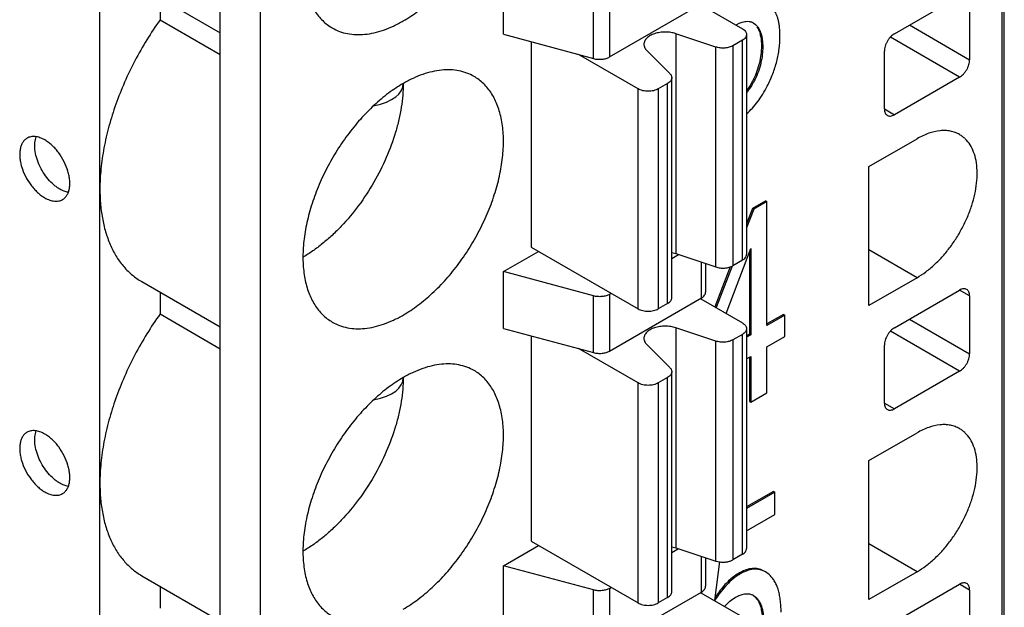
# Model space of a CAD drawing. Header units: inches. Extents: x 0 to 22, y 0 to 17.
# Tile 25 of 64: x 10.109 to 10.656, y 12.646 to 12.972. Entities that reach past the tile are written whole.
import ezdxf

# ---------------------------------------------------------------- set-up
doc = ezdxf.new("R2010")
doc.units = ezdxf.units.IN
doc.header["$LTSCALE"] = 1.21
doc.header["$MEASUREMENT"] = 0
doc.layers.get('0').update_dxf_attribs({"linetype": 'CONTINUOUS'})

msp = doc.modelspace()

# ---------------------------------------------------------------- linework, layer by layer
at = {"color": 7, "linetype": 'CONTINUOUS'}
for p, q in [((10.6546000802, 11.9968975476), (10.6546000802, 13.6298441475)), ((10.6557532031, 11.998504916), (10.6557532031, 13.6314515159)), ((10.1535007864, 11.8104428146), (10.1535007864, 13.4035300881)), ((10.2203140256, 11.7718659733), (10.2203140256, 13.4048125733)), ((10.2425851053, 11.7590070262), (10.2425851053, 13.3919536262)), ((10.3776035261, 12.9642761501), (10.3776035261, 12.9957778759)), ((10.1767367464, 12.9902209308), (10.2203140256, 12.9650601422)), ((10.186907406, 12.9843485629), (10.186907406, 12.9722727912)), ((10.4276651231, 12.9507976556), (10.4276651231, 12.9822993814)), ((10.4365605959, 12.9832050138), (10.4365605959, 12.951703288)), ((10.5947465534, 12.9646083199), (10.630937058, 12.9855041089)), ((10.6365048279, 12.9822899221), (10.6365048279, 12.950145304)), ((10.4365605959, 12.951703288), (10.4875669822, 12.9811535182)), ((10.4872887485, 12.9806716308), (10.5103001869, 12.967385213)), ((10.186907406, 12.9722727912), (10.2203140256, 12.9529843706)), ((10.5163483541, 12.9705837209), (10.5175183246, 12.9697465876)), ((10.5071847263, 12.9696447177), (10.5085683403, 12.9703679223)), ((10.5168112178, 12.9701548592), (10.5175183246, 12.9697465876)), ((10.6031010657, 12.9694320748), (10.6365048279, 12.950145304)), ((10.3776035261, 12.9642761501), (10.4276651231, 12.9507976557)), ((10.3929148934, 12.9601537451), (10.3929148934, 12.8461454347)), ((10.495550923, 12.9572051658), (10.4733338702, 12.9646112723)), ((10.4733338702, 12.9646112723), (10.4733338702, 12.8424617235)), ((10.5103001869, 12.9609557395), (10.5050557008, 12.9579276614)), ((10.5103001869, 12.8388061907), (10.5103001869, 12.9609557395)), ((10.5126064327, 12.9641704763), (10.5126064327, 12.8420209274)), ((10.630937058, 12.9405016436), (10.5924640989, 12.9627152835)), ((10.4571997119, 12.9552956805), (10.4700267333, 12.9424679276)), ((10.495550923, 12.8350556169), (10.495550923, 12.9572051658)), ((10.5050557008, 12.9579276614), (10.5050557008, 12.8357781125)), ((10.520874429, 12.9577308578), (10.5215815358, 12.9573225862)), ((10.5891787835, 12.9228200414), (10.5891787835, 12.9549646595)), ((10.4523953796, 12.9339519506), (10.4193350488, 12.9530404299)), ((10.4710816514, 12.8180452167), (10.4710816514, 12.9401947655)), ((10.516472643, 12.9393877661), (10.5171797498, 12.9389794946)), ((10.630937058, 12.9405016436), (10.5947465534, 12.9196058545)), ((10.4523953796, 12.8118024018), (10.4523953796, 12.9339519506)), ((10.4687754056, 12.9369800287), (10.4635309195, 12.9339519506)), ((10.4635309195, 12.9339519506), (10.4635309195, 12.8118024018)), ((10.4687754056, 12.8148304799), (10.4687754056, 12.9369800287)), ((10.5891790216, 12.9228204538), (10.5947465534, 12.9196058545)), ((10.5805487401, 12.8908357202), (10.6072740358, 12.9062664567)), ((10.5805487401, 12.8136886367), (10.5805487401, 12.8908357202)), ((10.5158581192, 12.8675280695), (10.5126064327, 12.8589860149)), ((10.5165652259, 12.8671197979), (10.5126064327, 12.8567202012)), ((10.5232320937, 12.8717856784), (10.5158581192, 12.8675280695)), ((10.5158581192, 12.8675280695), (10.5165652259, 12.8671197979)), ((10.5239392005, 12.8713774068), (10.5165652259, 12.8671197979)), ((10.5232320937, 12.8717856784), (10.5239392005, 12.8713774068)), ((10.5239392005, 12.8025953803), (10.5239392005, 12.8713774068)), ((10.3929148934, 12.8461454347), (10.4523953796, 12.8118024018)), ((10.5013599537, 12.8092524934), (10.5149098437, 12.8452397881)), ((10.5149098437, 12.8452397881), (10.5149098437, 12.7973819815)), ((10.3776035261, 12.8324832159), (10.3970903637, 12.8437345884)), ((10.4710816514, 12.839842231), (10.4747822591, 12.8419788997)), ((10.4710904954, 12.8430383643), (10.4733338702, 12.8424617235)), ((10.4733338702, 12.8424617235), (10.495550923, 12.8350556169)), ((10.514202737, 12.8433617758), (10.514202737, 12.7977902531)), ((10.6072740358, 12.8291193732), (10.5805487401, 12.8445501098)), ((10.4875669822, 12.8178588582), (10.4875669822, 12.8377170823)), ((10.4898732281, 12.8369482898), (10.4898732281, 12.821073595)), ((10.5035151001, 12.8351034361), (10.4950593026, 12.8128903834)), ((10.5045385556, 12.8355262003), (10.4957664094, 12.8124821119)), ((10.5103001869, 12.8388061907), (10.5050557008, 12.8357781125)), ((10.4276651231, 12.8190047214), (10.3776035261, 12.8324832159)), ((10.3776035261, 12.8009814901), (10.3776035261, 12.8324832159)), ((10.6072740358, 12.8291193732), (10.5805487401, 12.8136886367)), ((10.1767367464, 12.8269262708), (10.2203140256, 12.8017654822)), ((10.186907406, 12.8210539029), (10.186907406, 12.8089781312)), ((10.4276651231, 12.7875029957), (10.4276651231, 12.8190047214)), ((10.4365605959, 12.8199103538), (10.4374566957, 12.8204277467)), ((10.4365605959, 12.8199103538), (10.4365605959, 12.788408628)), ((10.4365605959, 12.788408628), (10.4875669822, 12.8178588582)), ((10.4872887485, 12.8173769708), (10.5103001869, 12.804090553)), ((10.5947465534, 12.8013136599), (10.630937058, 12.8222094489)), ((10.6365048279, 12.8189952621), (10.6309372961, 12.8222098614)), ((10.6365048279, 12.8189952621), (10.6365048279, 12.786850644)), ((10.4687754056, 12.8148304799), (10.4635309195, 12.8118024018)), ((10.186907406, 12.8089781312), (10.2203140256, 12.7896897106)), ((10.533164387, 12.8087383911), (10.5239392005, 12.8034119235)), ((10.5338714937, 12.8083301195), (10.5239392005, 12.8025953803)), ((10.533164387, 12.8087383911), (10.5338714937, 12.8083301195)), ((10.5338714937, 12.7963837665), (10.5338714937, 12.8083301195)), ((10.3776035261, 12.8009814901), (10.4276651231, 12.7875029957)), ((10.495550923, 12.7939105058), (10.4733338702, 12.8013166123)), ((10.4733338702, 12.8013166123), (10.4733338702, 12.6791670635)), ((10.5126064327, 12.8008758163), (10.5126064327, 12.6787262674)), ((10.6031010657, 12.8061374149), (10.6365048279, 12.786850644)), ((10.3929148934, 12.7968590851), (10.3929148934, 12.6828507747)), ((10.5103001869, 12.7976610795), (10.5050557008, 12.7946330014)), ((10.5103001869, 12.6755115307), (10.5103001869, 12.7976610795)), ((10.514202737, 12.7977902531), (10.5126064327, 12.7968685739)), ((10.5149098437, 12.7973819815), (10.5126064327, 12.7960520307)), ((10.514202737, 12.7977902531), (10.5149098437, 12.7973819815)), ((10.5239392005, 12.7906490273), (10.5338714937, 12.7963837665)), ((10.630937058, 12.7772069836), (10.5924640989, 12.7994206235)), ((10.4571997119, 12.7920010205), (10.4700267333, 12.7791732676)), ((10.495550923, 12.6717609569), (10.495550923, 12.7939105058)), ((10.5050557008, 12.7946330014), (10.5050557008, 12.6724834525)), ((10.5239392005, 12.7652358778), (10.5239392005, 12.7906490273)), ((10.5891787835, 12.7595253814), (10.5891787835, 12.7916699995)), ((10.4523953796, 12.7706572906), (10.4193350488, 12.7897457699)), ((10.5126064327, 12.7841056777), (10.5149098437, 12.7854356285)), ((10.514202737, 12.7850273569), (10.514202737, 12.7604307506)), ((10.5149098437, 12.7854356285), (10.5149098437, 12.760022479)), ((10.4687754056, 12.7736853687), (10.4635309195, 12.7706572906)), ((10.4687754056, 12.6515358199), (10.4687754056, 12.7736853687)), ((10.4710816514, 12.6547505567), (10.4710816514, 12.7769001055)), ((10.630937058, 12.7772069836), (10.5947465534, 12.7563111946)), ((10.4523953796, 12.6485077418), (10.4523953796, 12.7706572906)), ((10.4635309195, 12.7706572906), (10.4635309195, 12.6485077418)), ((10.5149098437, 12.760022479), (10.5239392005, 12.7652358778)), ((10.514202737, 12.7604307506), (10.5149098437, 12.760022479)), ((10.5891790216, 12.7595257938), (10.5947465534, 12.7563111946)), ((10.5805487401, 12.7275410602), (10.6072740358, 12.7429717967)), ((10.5805487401, 12.6503939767), (10.5805487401, 12.7275410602)), ((10.5275962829, 12.7104699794), (10.5126064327, 12.7018150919)), ((10.5283033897, 12.7100617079), (10.5126064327, 12.7009985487)), ((10.5275962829, 12.7104699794), (10.5283033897, 12.7100617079)), ((10.5283033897, 12.6976085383), (10.5283033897, 12.7100617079)), ((10.5126064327, 12.6885453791), (10.5283033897, 12.6976085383)), ((10.3929148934, 12.6828507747), (10.4523953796, 12.6485077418)), ((10.6072740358, 12.6658247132), (10.5805487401, 12.6812554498)), ((10.3776035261, 12.6691885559), (10.3970903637, 12.6804399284)), ((10.4710816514, 12.676547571), (10.4747822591, 12.6786842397)), ((10.4710904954, 12.6797437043), (10.4733338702, 12.6791670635)), ((10.4733338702, 12.6791670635), (10.495550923, 12.6717609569)), ((10.5103001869, 12.6755115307), (10.5050557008, 12.6724834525)), ((10.4875669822, 12.6545641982), (10.4875669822, 12.6744224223)), ((10.4898732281, 12.6736536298), (10.4898732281, 12.657778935)), ((10.4949950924, 12.6498504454), (10.4977760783, 12.6714747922)), ((10.495550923, 12.6717609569), (10.4977482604, 12.6712652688)), ((10.4276651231, 12.6557100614), (10.3776035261, 12.6691885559)), ((10.3776035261, 12.6376868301), (10.3776035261, 12.6691885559)), ((10.5081831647, 12.6649425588), (10.5088902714, 12.6645342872)), ((10.5230608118, 12.665755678), (10.522353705, 12.6661639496)), ((10.5251305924, 12.6642636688), (10.5230608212, 12.6657556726)), ((10.6072740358, 12.6658247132), (10.5805487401, 12.6503939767)), ((10.1767367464, 12.6636316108), (10.2203140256, 12.6384708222)), ((10.5947465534, 12.6380189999), (10.630937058, 12.6589147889)), ((10.6365048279, 12.6557006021), (10.6309372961, 12.6589152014)), ((10.186907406, 12.6577592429), (10.186907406, 12.6456834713)), ((10.4276651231, 12.6242083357), (10.4276651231, 12.6557100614)), ((10.4365605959, 12.6566156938), (10.4374566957, 12.6571330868)), ((10.4365605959, 12.6566156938), (10.4365605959, 12.625113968)), ((10.4365605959, 12.625113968), (10.4875669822, 12.6545641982)), ((10.4872887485, 12.6540823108), (10.5103001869, 12.640795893)), ((10.4875574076, 12.6545653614), (10.4874849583, 12.6539690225)), ((10.6365048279, 12.6557006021), (10.6365048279, 12.623555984)), ((10.4687754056, 12.6515358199), (10.4635309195, 12.6485077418)), ((10.5164336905, 12.6527150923), (10.5178067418, 12.6517091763)), ((10.517099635, 12.6521174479), (10.5178067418, 12.6517091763)), ((10.517099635, 12.6521174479), (10.5188164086, 12.6500274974))]:
    msp.add_line(p, q, dxfattribs=at)
for centre, radius, start, end in [((10.5129401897, 12.9646863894), 0.0068113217, 59.9756795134, 66.8341632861), ((10.5146375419, 12.9567542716), 0.0148898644, 120.0350340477, 121.7850823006), ((10.5498789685, 12.6154291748), 0.0655954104, 143.2352947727, 146.4348490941), ((10.5128276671, 12.6464769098), 0.0072054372, 59.9696508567, 66.4570147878)]:
    msp.add_arc(centre, radius, start, end, dxfattribs=at)
for centre in [(10.2002597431, 12.9667220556), (10.2002597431, 12.8034273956)]:
    msp.add_ellipse(centre, major_axis=(0.1213990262, -0.0318684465), ratio=0.2528149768, start_param=-0.4595572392, end_param=0.0662692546, dxfattribs=at)
for points, knots in [([(10.3219258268, 12.9716666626), (10.324753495, 12.9732993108), (10.3303728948, 12.9770569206), (10.3383334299, 12.9837528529), (10.3459417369, 12.9915656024), (10.3530344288, 13.0003232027), (10.3594654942, 13.0098395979), (10.3650938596, 13.0199144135), (10.3698017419, 13.0303309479), (10.3734889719, 13.0408680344), (10.3760744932, 13.0513015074), (10.3772875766, 13.0598598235), (10.3776342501, 13.06645578), (10.3775762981, 13.0726058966), (10.37693965, 13.0785082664), (10.3756577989, 13.0840434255), (10.3740493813, 13.0890155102), (10.3718455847, 13.0935701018), (10.3690407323, 13.0975248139), (10.3667134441, 13.1001061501), (10.3641394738, 13.1023373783), (10.362264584, 13.1035868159), (10.3612973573, 13.1041455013)], [0, 0, 0, 0, 0.0623520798, 0.128727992, 0.1983130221, 0.2702800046, 0.3436545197, 0.4173785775, 0.4903938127, 0.5616754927, 0.6302660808, 0.6953493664, 0.7263806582, 0.7563204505, 0.8127517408, 0.8392749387, 0.8646969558, 0.912466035, 0.935109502, 0.9571121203, 0.9786698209, 1, 1, 1, 1]), ([(10.3219258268, 13.1002451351), (10.3190981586, 13.098612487), (10.3134787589, 13.0948548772), (10.3055182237, 13.0881589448), (10.2979099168, 13.0803461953), (10.2908172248, 13.071588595), (10.2843861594, 13.0620721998), (10.278757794, 13.0519973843), (10.2740499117, 13.0415808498), (10.2703626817, 13.0310437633), (10.2677771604, 13.0206102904), (10.2665640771, 13.0120519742), (10.2662174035, 13.0054560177), (10.2662753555, 12.9993059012), (10.2669120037, 12.9934035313), (10.2681938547, 12.9878683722), (10.2698022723, 12.9828962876), (10.2720060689, 12.9783416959), (10.2748109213, 12.9743869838), (10.2771382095, 12.9718056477), (10.2797121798, 12.9695744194), (10.2815870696, 12.9683249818), (10.2825542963, 12.9677662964)], [0, 0, 0, 0, 0.0623520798, 0.128727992, 0.1983130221, 0.2702800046, 0.3436545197, 0.4173785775, 0.4903938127, 0.5616754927, 0.6302660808, 0.6953493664, 0.7263806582, 0.7563204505, 0.8127517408, 0.8392749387, 0.8646969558, 0.912466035, 0.935109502, 0.9571121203, 0.9786698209, 1, 1, 1, 1]), ([(10.5311626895, 12.9631441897), (10.5311626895, 12.9647357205), (10.5310695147, 12.9670476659), (10.5306856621, 12.9700002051), (10.5302948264, 12.971968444), (10.5297903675, 12.9737685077), (10.5289930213, 12.9758729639), (10.5281858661, 12.9773095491), (10.5275509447, 12.9781457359)], [0, 0, 0, 0, 0.3045942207, 0.4417927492, 0.5695014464, 0.6883325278, 0.799061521, 1, 1, 1, 1]), ([(10.186907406, 12.9722727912), (10.1843258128, 12.9686656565), (10.1794040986, 12.9612500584), (10.1728093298, 12.9496646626), (10.1670584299, 12.9377176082), (10.1622334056, 12.9255805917), (10.1583986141, 12.9134229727), (10.1556098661, 12.901412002), (10.1539083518, 12.8897194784), (10.1535007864, 12.8820294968), (10.1535007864, 12.8782870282)], [0, 0, 0, 0, 0.1314555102, 0.2635125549, 0.3947723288, 0.5240747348, 0.6502500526, 0.7722152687, 0.8890906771, 1, 1, 1, 1]), ([(10.2825542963, 12.9677662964), (10.2838451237, 12.967020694), (10.2865864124, 12.9657372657), (10.2910216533, 12.9645120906), (10.2957489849, 12.9639828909), (10.3007189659, 12.9641564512), (10.3058850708, 12.9650223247), (10.311198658, 12.9665730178), (10.3166064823, 12.9687876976), (10.3201515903, 12.9706422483), (10.3219258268, 12.9716666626)], [0, 0, 0, 0, 0.1080099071, 0.2180650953, 0.3319900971, 0.4513244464, 0.5772422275, 0.7105567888, 0.8515558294, 1, 1, 1, 1]), ([(10.5085683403, 12.9703679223), (10.5088822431, 12.9705143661), (10.5096544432, 12.9708446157), (10.5108940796, 12.9712443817), (10.5118376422, 12.9714060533), (10.5122959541, 12.9714455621)], [0, 0, 0, 0, 0.2666087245, 0.6459314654, 1, 1, 1, 1]), ([(10.5122959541, 12.9714455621), (10.5128756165, 12.971495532), (10.5137450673, 12.9714787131), (10.5148520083, 12.971239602), (10.515370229, 12.9710550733), (10.5156197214, 12.9709485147)], [0, 0, 0, 0, 0.51483799, 0.7599343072, 1, 1, 1, 1]), ([(10.4733338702, 12.9646112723), (10.4724082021, 12.964919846), (10.4704504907, 12.9653752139), (10.467428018, 12.9656012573), (10.4644039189, 12.965375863), (10.4615770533, 12.9647160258), (10.459128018, 12.9636633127), (10.4574656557, 12.9624610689), (10.4565072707, 12.9613513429), (10.4559985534, 12.9605002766), (10.4556876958, 12.9596129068), (10.4556175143, 12.9590039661), (10.4556174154, 12.9587054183)], [0, 0, 0, 0, 0.140285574, 0.2873856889, 0.4342560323, 0.5746137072, 0.7028135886, 0.8153726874, 0.865786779, 0.9127489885, 0.9570769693, 1, 1, 1, 1]), ([(10.5103001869, 12.967385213), (10.5106450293, 12.9671861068), (10.5112709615, 12.9667533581), (10.5120216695, 12.9659672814), (10.5124952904, 12.9650952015), (10.5126062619, 12.9644701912), (10.5126062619, 12.9641704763)], [0, 0, 0, 0, 0.289161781, 0.5490716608, 0.7823528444, 1, 1, 1, 1]), ([(10.5175183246, 12.9697465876), (10.5178788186, 12.9694344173), (10.5185601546, 12.9687337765), (10.5197390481, 12.967065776), (10.5208018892, 12.9645121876), (10.5214641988, 12.9610488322), (10.5215815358, 12.9585962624), (10.5215815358, 12.9573225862)], [0, 0, 0, 0, 0.1063489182, 0.2168118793, 0.4539343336, 0.7159525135, 1, 1, 1, 1]), ([(10.5183843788, 12.9683725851), (10.5188174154, 12.9677343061), (10.5195771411, 12.9662775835), (10.5203409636, 12.9637838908), (10.5207890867, 12.9608898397), (10.520874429, 12.9588252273), (10.520874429, 12.9577308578)], [0, 0, 0, 0, 0.2089125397, 0.4413515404, 0.7035858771, 1, 1, 1, 1]), ([(10.5126062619, 12.9641704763), (10.5126062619, 12.9638707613), (10.5124952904, 12.9632457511), (10.5120216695, 12.9623736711), (10.5112709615, 12.9615875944), (10.5106450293, 12.9611548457), (10.5103001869, 12.9609557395)], [0, 0, 0, 0, 0.2176471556, 0.4509283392, 0.710838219, 1, 1, 1, 1]), ([(10.5241279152, 12.9354973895), (10.5252715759, 12.9377289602), (10.5272969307, 12.9422279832), (10.5295227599, 12.9491705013), (10.5308632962, 12.9561470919), (10.5311626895, 12.9608241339), (10.5311626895, 12.9631441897)], [0, 0, 0, 0, 0.2613539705, 0.5130771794, 0.7581891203, 1, 1, 1, 1]), ([(10.5947465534, 12.9646083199), (10.5943660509, 12.9643886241), (10.5936139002, 12.9638598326), (10.5925765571, 12.962891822), (10.5916220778, 12.961745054), (10.5907845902, 12.9604665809), (10.5900961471, 12.9591020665), (10.589580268, 12.9577021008), (10.5892606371, 12.9563197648), (10.5891787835, 12.9554040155), (10.5891787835, 12.9549646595)], [0, 0, 0, 0, 0.1139631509, 0.2373503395, 0.3670689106, 0.500005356, 0.6329410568, 0.7626574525, 0.8860412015, 1, 1, 1, 1]), ([(10.4556174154, 12.9587054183), (10.4556173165, 12.9584067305), (10.4556873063, 12.9577967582), (10.456000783, 12.9569089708), (10.4565085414, 12.9560578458), (10.4569525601, 12.9555428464), (10.4571997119, 12.9552956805)], [0, 0, 0, 0, 0.2325773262, 0.4732226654, 0.7278294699, 1, 1, 1, 1]), ([(10.5050557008, 12.9579276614), (10.5047412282, 12.9577460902), (10.5040603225, 12.9574181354), (10.5025591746, 12.956903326), (10.5004969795, 12.9565538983), (10.4983791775, 12.9565942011), (10.4967243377, 12.9568652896), (10.4959310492, 12.9570784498), (10.495550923, 12.9572051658)], [0, 0, 0, 0, 0.1114217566, 0.2310934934, 0.4861079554, 0.748548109, 0.8770521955, 1, 1, 1, 1]), ([(10.520874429, 12.9577308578), (10.520874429, 12.9561629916), (10.520686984, 12.9530237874), (10.5198447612, 12.9483672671), (10.5184547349, 12.9437912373), (10.5171871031, 12.9408403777), (10.516472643, 12.9393877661)], [0, 0, 0, 0, 0.2472832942, 0.4946026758, 0.7446824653, 1, 1, 1, 1]), ([(10.5215815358, 12.9573225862), (10.5215815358, 12.9558681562), (10.5214151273, 12.9528619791), (10.5206295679, 12.9482780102), (10.5192419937, 12.943581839), (10.5179299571, 12.9405047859), (10.5171797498, 12.9389794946)], [0, 0, 0, 0, 0.2293932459, 0.4737262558, 0.7319067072, 1, 1, 1, 1]), ([(10.4276651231, 12.9507976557), (10.4284153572, 12.950595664), (10.4299815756, 12.9503417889), (10.432338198, 12.9503683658), (10.4342487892, 12.9507318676), (10.4356365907, 12.9512260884), (10.4362676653, 12.9515341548), (10.4365605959, 12.951703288)], [0, 0, 0, 0, 0.2550066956, 0.5172086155, 0.7702187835, 0.8889806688, 1, 1, 1, 1]), ([(10.630937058, 12.9405016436), (10.6313175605, 12.9407213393), (10.6320697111, 12.9412501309), (10.6331070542, 12.9422181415), (10.6340615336, 12.9433649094), (10.6348990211, 12.9446433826), (10.6355874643, 12.946007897), (10.6361033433, 12.9474078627), (10.6364229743, 12.9487901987), (10.6365048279, 12.949705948), (10.6365048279, 12.950145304)], [0, 0, 0, 0, 0.1139631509, 0.2373503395, 0.3670689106, 0.500005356, 0.6329410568, 0.7626574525, 0.8860412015, 1, 1, 1, 1]), ([(10.3612973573, 12.9408508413), (10.3600065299, 12.9415964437), (10.3572652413, 12.9428798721), (10.3528300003, 12.9441050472), (10.3481026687, 12.9446342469), (10.3431326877, 12.9444606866), (10.3379665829, 12.9435948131), (10.3326529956, 12.94204412), (10.3272451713, 12.9398294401), (10.3237000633, 12.9379748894), (10.3219258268, 12.9369504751)], [0, 0, 0, 0, 0.1080099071, 0.2180650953, 0.3319900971, 0.4513244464, 0.5772422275, 0.7105567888, 0.8515558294, 1, 1, 1, 1]), ([(10.3219258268, 12.8083720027), (10.324753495, 12.8100046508), (10.3303728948, 12.8137622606), (10.3383334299, 12.8204581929), (10.3459417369, 12.8282709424), (10.3530344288, 12.8370285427), (10.3594654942, 12.8465449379), (10.3650938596, 12.8566197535), (10.3698017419, 12.8670362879), (10.3734889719, 12.8775733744), (10.3760744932, 12.8880068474), (10.3772875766, 12.8965651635), (10.3776342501, 12.90316112), (10.3775762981, 12.9093112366), (10.37693965, 12.9152136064), (10.3756577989, 12.9207487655), (10.3740493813, 12.9257208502), (10.3718455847, 12.9302754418), (10.3690407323, 12.9342301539), (10.3667134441, 12.9368114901), (10.3641394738, 12.9390427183), (10.362264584, 12.9402921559), (10.3612973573, 12.9408508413)], [0, 0, 0, 0, 0.0623520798, 0.128727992, 0.1983130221, 0.2702800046, 0.3436545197, 0.4173785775, 0.4903938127, 0.5616754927, 0.6302660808, 0.6953493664, 0.7263806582, 0.7563204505, 0.8127517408, 0.8392749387, 0.8646969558, 0.912466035, 0.935109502, 0.9571121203, 0.9786698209, 1, 1, 1, 1]), ([(10.4710819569, 12.9401947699), (10.4710821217, 12.9398949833), (10.4709715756, 12.9392694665), (10.4704957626, 12.9383980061), (10.469745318, 12.9376120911), (10.469119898, 12.9371789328), (10.4687754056, 12.9369800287)], [0, 0, 0, 0, 0.2176969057, 0.4511095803, 0.7111348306, 1, 1, 1, 1]), ([(10.4700267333, 12.9424679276), (10.4701912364, 12.9423034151), (10.4704867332, 12.9419602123), (10.4708244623, 12.9413926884), (10.4710340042, 12.9408009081), (10.4710818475, 12.940394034), (10.4710819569, 12.9401947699)], [0, 0, 0, 0, 0.2717762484, 0.5263165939, 0.7672236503, 1, 1, 1, 1]), ([(10.5171797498, 12.9389794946), (10.5168637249, 12.9383369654), (10.5155467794, 12.9358070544), (10.5139674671, 12.9334040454), (10.5126041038, 12.9317586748)], [0, 0, 0, 0, 0.2509905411, 1, 1, 1, 1]), ([(10.516472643, 12.9393877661), (10.5161842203, 12.9388013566), (10.5150481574, 12.9366077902), (10.5137184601, 12.9345102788), (10.5126146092, 12.9330669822)], [0, 0, 0, 0, 0.2645186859, 1, 1, 1, 1]), ([(10.3219258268, 12.9369504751), (10.3190981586, 12.935317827), (10.3134787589, 12.9315602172), (10.3055182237, 12.9248642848), (10.2979099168, 12.9170515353), (10.2908172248, 12.908293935), (10.2843861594, 12.8987775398), (10.278757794, 12.8887027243), (10.2740499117, 12.8782861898), (10.2703626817, 12.8677491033), (10.2677771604, 12.8573156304), (10.2665640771, 12.8487573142), (10.2662174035, 12.8421613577), (10.2662753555, 12.8360112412), (10.2669120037, 12.8301088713), (10.2681938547, 12.8245737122), (10.2698022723, 12.8196016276), (10.2720060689, 12.8150470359), (10.2748109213, 12.8110923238), (10.2771382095, 12.8085109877), (10.2797121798, 12.8062797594), (10.2815870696, 12.8050303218), (10.2825542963, 12.8044716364)], [0, 0, 0, 0, 0.0623520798, 0.128727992, 0.1983130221, 0.2702800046, 0.3436545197, 0.4173785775, 0.4903938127, 0.5616754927, 0.6302660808, 0.6953493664, 0.7263806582, 0.7563204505, 0.8127517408, 0.8392749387, 0.8646969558, 0.912466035, 0.935109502, 0.9571121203, 0.9786698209, 1, 1, 1, 1]), ([(10.3219258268, 12.9369560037), (10.3219258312, 12.9348036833), (10.3217334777, 12.9303981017), (10.3209233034, 12.9236986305), (10.3195883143, 12.9168173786), (10.3170989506, 12.9073841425), (10.3127567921, 12.8955840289), (10.3058676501, 12.8819368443), (10.2974933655, 12.8691470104), (10.2894451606, 12.8594863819), (10.2825203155, 12.8526137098), (10.2772283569, 12.8480167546), (10.2718313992, 12.8439651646), (10.2681121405, 12.8415956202), (10.2662481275, 12.8405193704)], [0, 0, 0, 0, 0.0558077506, 0.1141924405, 0.1748303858, 0.2374087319, 0.3670100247, 0.4999946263, 0.6329799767, 0.7625834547, 0.8251633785, 0.8858031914, 0.9441899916, 1, 1, 1, 1]), ([(10.4635309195, 12.9339519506), (10.4631504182, 12.9337322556), (10.4623164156, 12.9333452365), (10.4609594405, 12.9329308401), (10.4594890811, 12.9326775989), (10.4579631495, 12.9325915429), (10.456437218, 12.9326775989), (10.4549668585, 12.9329308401), (10.4536098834, 12.9333452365), (10.4527758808, 12.9337322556), (10.4523953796, 12.9339519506)], [0, 0, 0, 0, 0.1139620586, 0.2373476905, 0.3670647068, 0.5, 0.6329352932, 0.7626523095, 0.8860379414, 1, 1, 1, 1]), ([(10.5126129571, 12.9201081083), (10.5137364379, 12.9211033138), (10.5159190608, 12.9232644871), (10.5189133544, 12.9269057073), (10.5216853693, 12.9310033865), (10.5233368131, 12.9339537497), (10.5241279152, 12.9354973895)], [0, 0, 0, 0, 0.232994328, 0.475768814, 0.7307311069, 1, 1, 1, 1]), ([(10.5891787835, 12.9228200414), (10.5891787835, 12.9224218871), (10.5892405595, 12.9216635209), (10.5895458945, 12.9206204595), (10.5900642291, 12.919774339), (10.5905499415, 12.9193657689), (10.5908094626, 12.9192159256)], [0, 0, 0, 0, 0.2891666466, 0.549077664, 0.7823568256, 1, 1, 1, 1]), ([(10.5908094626, 12.9192159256), (10.5910690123, 12.9190660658), (10.5916657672, 12.9188496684), (10.5926578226, 12.9188238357), (10.5937139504, 12.9190809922), (10.594401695, 12.9194067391), (10.5947465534, 12.9196058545)], [0, 0, 0, 0, 0.2176384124, 0.4509154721, 0.7108283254, 1, 1, 1, 1]), ([(10.6308966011, 12.9086060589), (10.6301218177, 12.9090529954), (10.6284772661, 12.909822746), (10.6258171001, 12.9105602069), (10.622980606, 12.9108762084), (10.6188957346, 12.9107347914), (10.6146688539, 12.9097145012), (10.6104649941, 12.9079928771), (10.6083378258, 12.9068806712), (10.6072740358, 12.9062664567)], [0, 0, 0, 0, 0.1080645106, 0.21814557, 0.3321025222, 0.4514971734, 0.7105340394, 0.8515916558, 1, 1, 1, 1]), ([(10.1130355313, 12.9065859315), (10.1125504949, 12.9063054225), (10.1116307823, 12.9056015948), (10.1105227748, 12.9042024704), (10.1096970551, 12.9024899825), (10.1091599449, 12.9005081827), (10.1089228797, 12.8982972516), (10.1089830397, 12.8959035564), (10.1093409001, 12.893375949), (10.1102178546, 12.889840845), (10.1119931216, 12.8854513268), (10.1144934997, 12.8813813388), (10.1168734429, 12.8784419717), (10.1187772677, 12.8764879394), (10.1207683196, 12.8748145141), (10.1221720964, 12.8738744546), (10.1228780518, 12.8734668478)], [0, 0, 0, 0, 0.0428220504, 0.0874071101, 0.1352069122, 0.1871213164, 0.2435869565, 0.3045577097, 0.3696669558, 0.43829598, 0.5825234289, 0.7295332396, 0.8015463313, 0.8712428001, 0.937699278, 1, 1, 1, 1]), ([(10.1228780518, 12.9056114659), (10.1220151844, 12.906109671), (10.1202956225, 12.9069250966), (10.1176567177, 12.9075674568), (10.1155474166, 12.9075099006), (10.1140428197, 12.9070938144), (10.1133580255, 12.9067724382), (10.1130355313, 12.9065859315)], [0, 0, 0, 0, 0.2891813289, 0.5487161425, 0.7817218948, 0.8918751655, 1, 1, 1, 1]), ([(10.1312297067, 12.878288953), (10.1306583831, 12.8786188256), (10.129519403, 12.8793611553), (10.1272916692, 12.881122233), (10.1246716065, 12.883799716), (10.1219552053, 12.8875301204), (10.1197499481, 12.8916366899), (10.1181783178, 12.8958931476), (10.1174485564, 12.8994562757), (10.1172797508, 12.9021753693), (10.1173745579, 12.9045978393), (10.1177413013, 12.9063454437), (10.1181473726, 12.9074019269)], [0, 0, 0, 0, 0.0582049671, 0.1197135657, 0.2502812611, 0.3872070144, 0.525606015, 0.6602070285, 0.7862229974, 0.8448612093, 0.9001413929, 1, 1, 1, 1]), ([(10.1327205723, 12.8724923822), (10.1332056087, 12.8727728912), (10.1341253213, 12.8734767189), (10.1352333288, 12.8748758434), (10.1360590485, 12.8765883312), (10.1365961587, 12.878570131), (10.1368332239, 12.8807810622), (10.1367730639, 12.8831747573), (10.1364152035, 12.8857023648), (10.135538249, 12.8892374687), (10.133762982, 12.8936269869), (10.1312626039, 12.897696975), (10.1288826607, 12.900636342), (10.1269788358, 12.9025903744), (10.124987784, 12.9042637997), (10.1235840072, 12.9052038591), (10.1228780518, 12.9056114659)], [0, 0, 0, 0, 0.0428220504, 0.0874071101, 0.1352069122, 0.1871213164, 0.2435869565, 0.3045577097, 0.3696669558, 0.43829598, 0.5825234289, 0.7295332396, 0.8015463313, 0.8712428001, 0.937699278, 1, 1, 1, 1]), ([(10.6072740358, 12.8291193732), (10.6089698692, 12.830098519), (10.6123407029, 12.8323538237), (10.617118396, 12.8363703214), (10.6216834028, 12.8410591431), (10.6259399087, 12.8463129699), (10.6297964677, 12.8520234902), (10.633175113, 12.8580672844), (10.6359989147, 12.8643176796), (10.6382116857, 12.8706395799), (10.6397628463, 12.8769000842), (10.6406226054, 12.8829662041), (10.6407682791, 12.8887116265), (10.640196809, 12.8940175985), (10.6389104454, 12.8987752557), (10.6369275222, 12.9028835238), (10.6346830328, 12.9057173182), (10.6326027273, 12.9075221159), (10.6314771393, 12.9082711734), (10.6308966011, 12.9086060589)], [0, 0, 0, 0, 0.0623337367, 0.1287412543, 0.1983566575, 0.2703210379, 0.3437008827, 0.4174381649, 0.4904657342, 0.5617555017, 0.6303581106, 0.695451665, 0.7564028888, 0.8128437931, 0.8647484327, 0.912525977, 0.9571037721, 0.9786660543, 1, 1, 1, 1]), ([(10.1359361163, 12.8765182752), (10.1351444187, 12.8766474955), (10.1335130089, 12.877110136), (10.1319924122, 12.8778485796), (10.1312297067, 12.878288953)], [0, 0, 0, 0, 0.4766665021, 1, 1, 1, 1]), ([(10.1535007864, 12.8782870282), (10.1535007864, 12.8753662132), (10.1537372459, 12.8696694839), (10.1548572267, 12.8614192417), (10.1567310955, 12.853761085), (10.159341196, 12.8467704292), (10.1626696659, 12.8405149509), (10.1666870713, 12.8350558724), (10.1713602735, 12.8304567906), (10.1748968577, 12.8279884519), (10.1767369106, 12.8269265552)], [0, 0, 0, 0, 0.1485317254, 0.2894988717, 0.4227311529, 0.5486343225, 0.6679894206, 0.7819268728, 0.8919641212, 1, 1, 1, 1]), ([(10.1228780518, 12.8734668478), (10.1237409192, 12.8729686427), (10.1254604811, 12.8721532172), (10.1280993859, 12.8715108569), (10.130208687, 12.8715684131), (10.1317132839, 12.8719844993), (10.1323980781, 12.8723058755), (10.1327205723, 12.8724923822)], [0, 0, 0, 0, 0.2891813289, 0.5487161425, 0.7817218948, 0.8918751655, 1, 1, 1, 1]), ([(10.5103001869, 12.8388061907), (10.5106450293, 12.8390052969), (10.5112709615, 12.8394380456), (10.5120216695, 12.8402241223), (10.5124952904, 12.8410962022), (10.5126062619, 12.8417212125), (10.5126062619, 12.8420209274)], [0, 0, 0, 0, 0.289161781, 0.5490716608, 0.7823528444, 1, 1, 1, 1]), ([(10.495550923, 12.8350556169), (10.4959310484, 12.8349289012), (10.4967243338, 12.8347157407), (10.4983791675, 12.8344446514), (10.5004969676, 12.8344043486), (10.5025591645, 12.8347537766), (10.5040603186, 12.8352685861), (10.5047412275, 12.8355965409), (10.5050557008, 12.8357781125)], [0, 0, 0, 0, 0.1229475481, 0.251451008, 0.5138902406, 0.7689056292, 0.8885779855, 1, 1, 1, 1]), ([(10.6348741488, 12.8225993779), (10.6346145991, 12.8227492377), (10.6340178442, 12.822965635), (10.6330257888, 12.8229914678), (10.631969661, 12.8227343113), (10.6312819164, 12.8224085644), (10.630937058, 12.8222094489)], [0, 0, 0, 0, 0.2176384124, 0.4509154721, 0.7108283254, 1, 1, 1, 1]), ([(10.4365605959, 12.8199103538), (10.4362676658, 12.8197412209), (10.4356365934, 12.8194331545), (10.4342487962, 12.8189389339), (10.4323382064, 12.8185754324), (10.4299815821, 12.8185488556), (10.4284153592, 12.8188027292), (10.4276651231, 12.8190047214)], [0, 0, 0, 0, 0.1110191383, 0.2297805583, 0.4827900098, 0.7449926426, 1, 1, 1, 1]), ([(10.4687754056, 12.8148304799), (10.4691198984, 12.8150293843), (10.469745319, 12.815462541), (10.4704957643, 12.8162484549), (10.4709715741, 12.8171199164), (10.471082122, 12.8177454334), (10.4710819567, 12.818045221)], [0, 0, 0, 0, 0.288865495, 0.5488901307, 0.7823023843, 1, 1, 1, 1]), ([(10.4875669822, 12.8178588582), (10.4879118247, 12.8180579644), (10.4885377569, 12.8184907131), (10.4892884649, 12.8192767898), (10.4897620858, 12.8201488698), (10.4898730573, 12.8207738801), (10.4898730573, 12.821073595)], [0, 0, 0, 0, 0.289161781, 0.5490716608, 0.7823528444, 1, 1, 1, 1]), ([(10.6365048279, 12.8189952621), (10.6365048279, 12.8193934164), (10.6364430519, 12.8201517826), (10.6361377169, 12.8211948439), (10.6356193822, 12.8220409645), (10.6351336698, 12.8224495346), (10.6348741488, 12.8225993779)], [0, 0, 0, 0, 0.2891666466, 0.549077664, 0.7823568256, 1, 1, 1, 1]), ([(10.4523953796, 12.8118024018), (10.4527758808, 12.8115827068), (10.4536098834, 12.8111956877), (10.4549668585, 12.8107812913), (10.456437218, 12.8105280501), (10.4579631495, 12.8104419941), (10.4594890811, 12.8105280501), (10.4609594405, 12.8107812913), (10.4623164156, 12.8111956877), (10.4631504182, 12.8115827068), (10.4635309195, 12.8118024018)], [0, 0, 0, 0, 0.1139620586, 0.2373476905, 0.3670647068, 0.5, 0.6329352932, 0.7626523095, 0.8860379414, 1, 1, 1, 1]), ([(10.186907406, 12.8089781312), (10.1843258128, 12.8053709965), (10.1794040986, 12.7979553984), (10.1728093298, 12.7863700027), (10.1670584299, 12.7744229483), (10.1622334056, 12.7622859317), (10.1583986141, 12.7501283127), (10.1556098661, 12.738117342), (10.1539083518, 12.7264248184), (10.1535007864, 12.7187348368), (10.1535007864, 12.7149923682)], [0, 0, 0, 0, 0.1314555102, 0.2635125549, 0.3947723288, 0.5240747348, 0.6502500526, 0.7722152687, 0.8890906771, 1, 1, 1, 1]), ([(10.2825542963, 12.8044716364), (10.2838451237, 12.803726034), (10.2865864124, 12.8024426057), (10.2910216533, 12.8012174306), (10.2957489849, 12.8006882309), (10.3007189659, 12.8008617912), (10.3058850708, 12.8017276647), (10.311198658, 12.8032783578), (10.3166064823, 12.8054930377), (10.3201515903, 12.8073475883), (10.3219258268, 12.8083720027)], [0, 0, 0, 0, 0.1080099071, 0.2180650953, 0.3319900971, 0.4513244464, 0.5772422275, 0.7105567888, 0.8515558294, 1, 1, 1, 1]), ([(10.4733338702, 12.8013166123), (10.4724082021, 12.801625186), (10.4704504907, 12.8020805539), (10.467428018, 12.8023065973), (10.4644039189, 12.802081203), (10.4615770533, 12.8014213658), (10.459128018, 12.8003686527), (10.4574656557, 12.7991664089), (10.4565072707, 12.7980566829), (10.4559985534, 12.7972056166), (10.4556876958, 12.7963182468), (10.4556175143, 12.7957093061), (10.4556174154, 12.7954107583)], [0, 0, 0, 0, 0.140285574, 0.2873856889, 0.4342560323, 0.5746137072, 0.7028135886, 0.8153726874, 0.865786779, 0.9127489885, 0.9570769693, 1, 1, 1, 1]), ([(10.5103001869, 12.804090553), (10.5106450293, 12.8038914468), (10.5112709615, 12.8034586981), (10.5120216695, 12.8026726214), (10.5124952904, 12.8018005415), (10.5126062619, 12.8011755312), (10.5126062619, 12.8008758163)], [0, 0, 0, 0, 0.289161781, 0.5490716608, 0.7823528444, 1, 1, 1, 1]), ([(10.5126062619, 12.8008758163), (10.5126062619, 12.8005761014), (10.5124952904, 12.7999510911), (10.5120216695, 12.7990790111), (10.5112709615, 12.7982929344), (10.5106450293, 12.7978601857), (10.5103001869, 12.7976610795)], [0, 0, 0, 0, 0.2176471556, 0.4509283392, 0.710838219, 1, 1, 1, 1]), ([(10.5947465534, 12.8013136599), (10.5943660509, 12.8010939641), (10.5936139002, 12.8005651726), (10.5925765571, 12.799597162), (10.5916220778, 12.798450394), (10.5907845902, 12.7971719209), (10.5900961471, 12.7958074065), (10.589580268, 12.7944074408), (10.5892606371, 12.7930251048), (10.5891787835, 12.7921093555), (10.5891787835, 12.7916699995)], [0, 0, 0, 0, 0.1139631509, 0.2373503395, 0.3670689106, 0.500005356, 0.6329410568, 0.7626574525, 0.8860412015, 1, 1, 1, 1]), ([(10.4556174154, 12.7954107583), (10.4556173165, 12.7951120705), (10.4556873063, 12.7945020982), (10.456000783, 12.7936143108), (10.4565085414, 12.7927631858), (10.4569525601, 12.7922481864), (10.4571997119, 12.7920010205)], [0, 0, 0, 0, 0.2325773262, 0.4732226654, 0.7278294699, 1, 1, 1, 1]), ([(10.5050557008, 12.7946330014), (10.5047412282, 12.7944514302), (10.5040603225, 12.7941234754), (10.5025591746, 12.793608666), (10.5004969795, 12.7932592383), (10.4983791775, 12.7932995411), (10.4967243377, 12.7935706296), (10.4959310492, 12.7937837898), (10.495550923, 12.7939105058)], [0, 0, 0, 0, 0.1114217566, 0.2310934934, 0.4861079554, 0.748548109, 0.8770521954, 1, 1, 1, 1]), ([(10.4276651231, 12.7875029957), (10.4284153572, 12.787301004), (10.4299815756, 12.7870471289), (10.432338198, 12.7870737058), (10.4342487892, 12.7874372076), (10.4356365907, 12.7879314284), (10.4362676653, 12.7882394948), (10.4365605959, 12.788408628)], [0, 0, 0, 0, 0.2550066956, 0.5172086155, 0.7702187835, 0.8889806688, 1, 1, 1, 1]), ([(10.630937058, 12.7772069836), (10.6313175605, 12.7774266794), (10.6320697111, 12.7779554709), (10.6331070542, 12.7789234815), (10.6340615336, 12.7800702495), (10.6348990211, 12.7813487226), (10.6355874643, 12.782713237), (10.6361033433, 12.7841132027), (10.6364229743, 12.7854955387), (10.6365048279, 12.786411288), (10.6365048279, 12.786850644)], [0, 0, 0, 0, 0.1139631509, 0.2373503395, 0.3670689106, 0.500005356, 0.6329410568, 0.7626574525, 0.8860412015, 1, 1, 1, 1]), ([(10.3612973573, 12.7775561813), (10.3600065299, 12.7783017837), (10.3572652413, 12.7795852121), (10.3528300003, 12.7808103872), (10.3481026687, 12.7813395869), (10.3431326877, 12.7811660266), (10.3379665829, 12.7803001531), (10.3326529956, 12.77874946), (10.3272451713, 12.7765347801), (10.3237000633, 12.7746802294), (10.3219258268, 12.7736558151)], [0, 0, 0, 0, 0.1080099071, 0.2180650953, 0.3319900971, 0.4513244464, 0.5772422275, 0.7105567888, 0.8515558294, 1, 1, 1, 1]), ([(10.4700267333, 12.7791732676), (10.4701912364, 12.7790087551), (10.4704867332, 12.7786655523), (10.4708244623, 12.7780980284), (10.4710340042, 12.7775062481), (10.4710818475, 12.777099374), (10.4710819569, 12.7769001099)], [0, 0, 0, 0, 0.2717762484, 0.5263165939, 0.7672236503, 1, 1, 1, 1]), ([(10.3219258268, 12.7736558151), (10.3190981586, 12.772023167), (10.3134787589, 12.7682655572), (10.3055182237, 12.7615696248), (10.2979099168, 12.7537568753), (10.2908172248, 12.744999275), (10.2843861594, 12.7354828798), (10.278757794, 12.7254080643), (10.2740499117, 12.7149915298), (10.2703626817, 12.7044544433), (10.2677771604, 12.6940209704), (10.2665640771, 12.6854626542), (10.2662174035, 12.6788666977), (10.2662753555, 12.6727165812), (10.2669120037, 12.6668142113), (10.2681938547, 12.6612790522), (10.2698022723, 12.6563069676), (10.2720060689, 12.6517523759), (10.2748109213, 12.6477976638), (10.2771382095, 12.6452163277), (10.2797121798, 12.6429850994), (10.2815870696, 12.6417356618), (10.2825542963, 12.6411769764)], [0, 0, 0, 0, 0.0623520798, 0.128727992, 0.1983130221, 0.2702800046, 0.3436545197, 0.4173785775, 0.4903938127, 0.5616754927, 0.6302660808, 0.6953493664, 0.7263806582, 0.7563204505, 0.8127517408, 0.8392749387, 0.8646969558, 0.912466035, 0.935109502, 0.9571121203, 0.9786698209, 1, 1, 1, 1]), ([(10.3219258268, 12.7736613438), (10.3219258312, 12.7715090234), (10.3217334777, 12.7671034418), (10.3209233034, 12.7604039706), (10.3195883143, 12.7535227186), (10.3170989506, 12.7440894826), (10.3127567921, 12.732289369), (10.3058676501, 12.7186421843), (10.2974933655, 12.7058523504), (10.2894451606, 12.6961917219), (10.2825203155, 12.6893190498), (10.2772283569, 12.6847220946), (10.2718313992, 12.6806705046), (10.2681121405, 12.6783009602), (10.2662481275, 12.6772247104)], [0, 0, 0, 0, 0.0558077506, 0.1141924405, 0.1748303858, 0.2374087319, 0.3670100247, 0.4999946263, 0.6329799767, 0.7625834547, 0.8251633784, 0.8858031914, 0.9441899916, 1, 1, 1, 1]), ([(10.3219258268, 12.6450773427), (10.324753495, 12.6467099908), (10.3303728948, 12.6504676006), (10.3383334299, 12.6571635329), (10.3459417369, 12.6649762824), (10.3530344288, 12.6737338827), (10.3594654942, 12.6832502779), (10.3650938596, 12.6933250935), (10.3698017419, 12.703741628), (10.3734889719, 12.7142787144), (10.3760744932, 12.7247121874), (10.3772875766, 12.7332705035), (10.3776342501, 12.73986646), (10.3775762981, 12.7460165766), (10.37693965, 12.7519189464), (10.3756577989, 12.7574541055), (10.3740493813, 12.7624261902), (10.3718455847, 12.7669807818), (10.3690407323, 12.7709354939), (10.3667134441, 12.7735168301), (10.3641394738, 12.7757480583), (10.362264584, 12.7769974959), (10.3612973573, 12.7775561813)], [0, 0, 0, 0, 0.0623520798, 0.128727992, 0.1983130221, 0.2702800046, 0.3436545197, 0.4173785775, 0.4903938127, 0.5616754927, 0.6302660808, 0.6953493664, 0.7263806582, 0.7563204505, 0.8127517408, 0.8392749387, 0.8646969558, 0.912466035, 0.935109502, 0.9571121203, 0.9786698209, 1, 1, 1, 1]), ([(10.4710819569, 12.7769001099), (10.4710821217, 12.7766003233), (10.4709715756, 12.7759748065), (10.4704957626, 12.7751033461), (10.469745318, 12.7743174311), (10.469119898, 12.7738842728), (10.4687754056, 12.7736853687)], [0, 0, 0, 0, 0.2176969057, 0.4511095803, 0.7111348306, 1, 1, 1, 1]), ([(10.4635309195, 12.7706572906), (10.4631504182, 12.7704375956), (10.4623164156, 12.7700505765), (10.4609594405, 12.7696361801), (10.4594890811, 12.7693829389), (10.4579631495, 12.7692968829), (10.456437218, 12.7693829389), (10.4549668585, 12.7696361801), (10.4536098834, 12.7700505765), (10.4527758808, 12.7704375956), (10.4523953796, 12.7706572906)], [0, 0, 0, 0, 0.1139620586, 0.2373476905, 0.3670647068, 0.5, 0.6329352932, 0.7626523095, 0.8860379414, 1, 1, 1, 1]), ([(10.5891787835, 12.7595253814), (10.5891787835, 12.7591272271), (10.5892405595, 12.7583688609), (10.5895458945, 12.7573257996), (10.5900642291, 12.756479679), (10.5905499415, 12.7560711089), (10.5908094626, 12.7559212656)], [0, 0, 0, 0, 0.2891666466, 0.549077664, 0.7823568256, 1, 1, 1, 1]), ([(10.5908094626, 12.7559212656), (10.5910690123, 12.7557714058), (10.5916657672, 12.7555550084), (10.5926578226, 12.7555291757), (10.5937139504, 12.7557863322), (10.594401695, 12.7561120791), (10.5947465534, 12.7563111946)], [0, 0, 0, 0, 0.2176384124, 0.4509154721, 0.7108283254, 1, 1, 1, 1]), ([(10.6308966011, 12.7453113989), (10.6301218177, 12.7457583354), (10.6284772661, 12.746528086), (10.6258171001, 12.7472655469), (10.622980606, 12.7475815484), (10.6188957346, 12.7474401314), (10.6146688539, 12.7464198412), (10.6104649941, 12.7446982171), (10.6083378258, 12.7435860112), (10.6072740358, 12.7429717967)], [0, 0, 0, 0, 0.1080645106, 0.21814557, 0.3321025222, 0.4514971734, 0.7105340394, 0.8515916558, 1, 1, 1, 1]), ([(10.1130355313, 12.7432912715), (10.1125504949, 12.7430107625), (10.1116307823, 12.7423069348), (10.1105227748, 12.7409078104), (10.1096970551, 12.7391953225), (10.1091599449, 12.7372135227), (10.1089228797, 12.7350025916), (10.1089830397, 12.7326088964), (10.1093409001, 12.730081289), (10.1102178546, 12.726546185), (10.1119931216, 12.7221566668), (10.1144934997, 12.7180866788), (10.1168734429, 12.7151473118), (10.1187772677, 12.7131932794), (10.1207683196, 12.7115198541), (10.1221720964, 12.7105797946), (10.1228780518, 12.7101721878)], [0, 0, 0, 0, 0.0428220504, 0.0874071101, 0.1352069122, 0.1871213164, 0.2435869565, 0.3045577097, 0.3696669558, 0.43829598, 0.5825234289, 0.7295332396, 0.8015463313, 0.8712428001, 0.937699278, 1, 1, 1, 1]), ([(10.1228780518, 12.7423168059), (10.1220151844, 12.742815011), (10.1202956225, 12.7436304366), (10.1176567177, 12.7442727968), (10.1155474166, 12.7442152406), (10.1140428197, 12.7437991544), (10.1133580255, 12.7434777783), (10.1130355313, 12.7432912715)], [0, 0, 0, 0, 0.2891813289, 0.5487161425, 0.7817218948, 0.8918751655, 1, 1, 1, 1]), ([(10.1312297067, 12.714994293), (10.1306583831, 12.7153241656), (10.129519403, 12.7160664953), (10.1272916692, 12.717827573), (10.1246716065, 12.720505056), (10.1219552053, 12.7242354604), (10.1197499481, 12.7283420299), (10.1181783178, 12.7325984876), (10.1174485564, 12.7361616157), (10.1172797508, 12.7388807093), (10.1173745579, 12.7413031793), (10.1177413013, 12.7430507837), (10.1181473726, 12.7441072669)], [0, 0, 0, 0, 0.0582049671, 0.1197135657, 0.2502812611, 0.3872070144, 0.525606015, 0.6602070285, 0.7862229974, 0.8448612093, 0.9001413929, 1, 1, 1, 1]), ([(10.1327205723, 12.7091977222), (10.1332056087, 12.7094782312), (10.1341253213, 12.710182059), (10.1352333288, 12.7115811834), (10.1360590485, 12.7132936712), (10.1365961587, 12.715275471), (10.1368332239, 12.7174864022), (10.1367730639, 12.7198800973), (10.1364152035, 12.7224077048), (10.135538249, 12.7259428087), (10.133762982, 12.7303323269), (10.1312626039, 12.734402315), (10.1288826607, 12.737341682), (10.1269788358, 12.7392957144), (10.124987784, 12.7409691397), (10.1235840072, 12.7419091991), (10.1228780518, 12.7423168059)], [0, 0, 0, 0, 0.0428220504, 0.0874071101, 0.1352069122, 0.1871213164, 0.2435869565, 0.3045577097, 0.3696669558, 0.43829598, 0.5825234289, 0.7295332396, 0.8015463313, 0.8712428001, 0.937699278, 1, 1, 1, 1]), ([(10.6072740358, 12.6658247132), (10.6089698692, 12.666803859), (10.6123407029, 12.6690591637), (10.617118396, 12.6730756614), (10.6216834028, 12.6777644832), (10.6259399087, 12.6830183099), (10.6297964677, 12.6887288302), (10.633175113, 12.6947726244), (10.6359989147, 12.7010230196), (10.6382116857, 12.7073449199), (10.6397628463, 12.7136054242), (10.6406226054, 12.7196715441), (10.6407682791, 12.7254169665), (10.640196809, 12.7307229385), (10.6389104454, 12.7354805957), (10.6369275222, 12.7395888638), (10.6346830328, 12.7424226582), (10.6326027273, 12.7442274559), (10.6314771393, 12.7449765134), (10.6308966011, 12.7453113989)], [0, 0, 0, 0, 0.0623337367, 0.1287412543, 0.1983566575, 0.2703210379, 0.3437008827, 0.4174381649, 0.4904657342, 0.5617555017, 0.6303581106, 0.695451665, 0.7564028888, 0.8128437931, 0.8647484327, 0.912525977, 0.9571037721, 0.9786660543, 1, 1, 1, 1]), ([(10.1359361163, 12.7132236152), (10.1351444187, 12.7133528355), (10.1335130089, 12.713815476), (10.1319924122, 12.7145539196), (10.1312297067, 12.714994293)], [0, 0, 0, 0, 0.4766665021, 1, 1, 1, 1]), ([(10.1535007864, 12.7149923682), (10.1535007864, 12.7120715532), (10.1537372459, 12.7063748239), (10.1548572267, 12.6981245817), (10.1567310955, 12.690466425), (10.159341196, 12.6834757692), (10.1626696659, 12.6772202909), (10.1666870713, 12.6717612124), (10.1713602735, 12.6671621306), (10.1748968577, 12.6646937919), (10.1767369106, 12.6636318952)], [0, 0, 0, 0, 0.1485317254, 0.2894988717, 0.4227311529, 0.5486343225, 0.6679894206, 0.7819268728, 0.8919641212, 1, 1, 1, 1]), ([(10.1228780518, 12.7101721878), (10.1237409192, 12.7096739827), (10.1254604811, 12.7088585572), (10.1280993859, 12.7082161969), (10.130208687, 12.7082737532), (10.1317132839, 12.7086898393), (10.1323980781, 12.7090112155), (10.1327205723, 12.7091977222)], [0, 0, 0, 0, 0.2891813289, 0.5487161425, 0.7817218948, 0.8918751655, 1, 1, 1, 1]), ([(10.5103001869, 12.6755115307), (10.5106450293, 12.6757106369), (10.5112709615, 12.6761433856), (10.5120216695, 12.6769294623), (10.5124952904, 12.6778015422), (10.5126062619, 12.6784265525), (10.5126062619, 12.6787262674)], [0, 0, 0, 0, 0.289161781, 0.5490716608, 0.7823528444, 1, 1, 1, 1]), ([(10.4977482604, 12.6712652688), (10.4984010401, 12.6711794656), (10.4997168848, 12.6711062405), (10.5016537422, 12.6712775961), (10.5034566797, 12.6717196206), (10.5045617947, 12.6721982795), (10.5050557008, 12.6724834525)], [0, 0, 0, 0, 0.2625366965, 0.5233348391, 0.7725826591, 1, 1, 1, 1]), ([(10.5088902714, 12.6645342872), (10.5062430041, 12.6630057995), (10.5025099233, 12.6598054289), (10.4981611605, 12.6545922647), (10.4960450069, 12.651507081), (10.4949950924, 12.6498504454)], [0, 0, 0, 0, 0.4501794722, 0.7111582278, 1, 1, 1, 1]), ([(10.5081831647, 12.6649425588), (10.5061797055, 12.6637857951), (10.5033082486, 12.6615341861), (10.4998553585, 12.6579106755), (10.4981677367, 12.6558095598), (10.4973304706, 12.6546900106)], [0, 0, 0, 0, 0.4623024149, 0.7206315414, 1, 1, 1, 1]), ([(10.5211901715, 12.6667507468), (10.520726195, 12.6669519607), (10.5197692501, 12.667290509), (10.5182677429, 12.6675897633), (10.516710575, 12.6676767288), (10.5145043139, 12.6675052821), (10.5115678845, 12.666706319), (10.5093300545, 12.6656047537), (10.5081831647, 12.6649425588)], [0, 0, 0, 0, 0.1113316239, 0.2225805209, 0.3359545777, 0.4535596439, 0.7084597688, 1, 1, 1, 1]), ([(10.5230608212, 12.6657556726), (10.5225696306, 12.6660392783), (10.5215528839, 12.6665323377), (10.5199326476, 12.6670249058), (10.5182426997, 12.6672572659), (10.5158379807, 12.6672188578), (10.513341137, 12.6666263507), (10.5108340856, 12.6655915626), (10.5095447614, 12.6649121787), (10.5088902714, 12.6645342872)], [0, 0, 0, 0, 0.1139703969, 0.2260402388, 0.3389267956, 0.4553145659, 0.7076917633, 0.8481394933, 1, 1, 1, 1]), ([(10.531764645, 12.6433505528), (10.531764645, 12.6445608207), (10.5317036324, 12.646889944), (10.5314016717, 12.6502385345), (10.5308923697, 12.6533004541), (10.5301746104, 12.6560759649), (10.5292467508, 12.6585651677), (10.5281062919, 12.6607675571), (10.5267513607, 12.6626805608), (10.5256901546, 12.6637745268), (10.5251305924, 12.6642636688)], [0, 0, 0, 0, 0.1607866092, 0.3093273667, 0.4463307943, 0.572705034, 0.6896120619, 0.7985235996, 0.9012622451, 1, 1, 1, 1]), ([(10.6348741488, 12.6593047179), (10.6346145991, 12.6594545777), (10.6340178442, 12.6596709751), (10.6330257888, 12.6596968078), (10.631969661, 12.6594396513), (10.6312819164, 12.6591139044), (10.630937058, 12.6589147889)], [0, 0, 0, 0, 0.2176384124, 0.4509154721, 0.7108283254, 1, 1, 1, 1]), ([(10.6365048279, 12.6557006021), (10.6365048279, 12.6560987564), (10.6364430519, 12.6568571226), (10.6361377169, 12.6579001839), (10.6356193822, 12.6587463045), (10.6351336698, 12.6591548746), (10.6348741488, 12.6593047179)], [0, 0, 0, 0, 0.2891666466, 0.549077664, 0.7823568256, 1, 1, 1, 1]), ([(10.4365605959, 12.6566156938), (10.4362676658, 12.6564465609), (10.4356365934, 12.6561384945), (10.4342487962, 12.6556442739), (10.4323382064, 12.6552807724), (10.4299815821, 12.6552541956), (10.4284153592, 12.6555080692), (10.4276651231, 12.6557100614)], [0, 0, 0, 0, 0.1110191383, 0.2297805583, 0.4827900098, 0.7449926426, 1, 1, 1, 1]), ([(10.4687754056, 12.6515358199), (10.4691198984, 12.6517347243), (10.469745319, 12.652167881), (10.4704957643, 12.6529537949), (10.4709715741, 12.6538252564), (10.471082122, 12.6544507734), (10.4710819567, 12.654750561)], [0, 0, 0, 0, 0.288865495, 0.5488901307, 0.7823023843, 1, 1, 1, 1]), ([(10.4875669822, 12.6545641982), (10.4879118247, 12.6547633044), (10.4885377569, 12.6551960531), (10.4892884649, 12.6559821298), (10.4897620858, 12.6568542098), (10.4898730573, 12.6574792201), (10.4898730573, 12.657778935)], [0, 0, 0, 0, 0.289161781, 0.5490716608, 0.7823528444, 1, 1, 1, 1]), ([(10.5064824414, 12.6516321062), (10.5072849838, 12.6520954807), (10.5088718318, 12.6528897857), (10.510954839, 12.6535161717), (10.5125508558, 12.6536798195), (10.5136671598, 12.6536441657), (10.5147243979, 12.6534526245), (10.5153888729, 12.6532204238), (10.515705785, 12.6530825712)], [0, 0, 0, 0, 0.2871431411, 0.5479950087, 0.6683384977, 0.7829041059, 0.8929162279, 1, 1, 1, 1]), ([(10.4523953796, 12.6485077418), (10.4527758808, 12.6482880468), (10.4536098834, 12.6479010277), (10.4549668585, 12.6474866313), (10.456437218, 12.6472333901), (10.4579631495, 12.6471473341), (10.4594890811, 12.6472333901), (10.4609594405, 12.6474866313), (10.4623164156, 12.6479010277), (10.4631504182, 12.6482880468), (10.4635309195, 12.6485077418)], [0, 0, 0, 0, 0.1139620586, 0.2373476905, 0.3670647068, 0.5, 0.6329352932, 0.7626523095, 0.8860379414, 1, 1, 1, 1]), ([(10.5004219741, 12.6465029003), (10.5013296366, 12.6475483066), (10.5032105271, 12.6494388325), (10.5053815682, 12.6509964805), (10.5064824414, 12.6516321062)], [0, 0, 0, 0, 0.5213246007, 1, 1, 1, 1]), ([(10.5178067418, 12.6517091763), (10.5182267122, 12.6513298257), (10.5190078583, 12.6504621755), (10.5199596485, 12.6489444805), (10.5207176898, 12.6472206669), (10.5212966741, 12.6453286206), (10.5217176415, 12.6433001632), (10.5220975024, 12.6404027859), (10.5221834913, 12.638170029), (10.5221834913, 12.6366601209)], [0, 0, 0, 0, 0.1055111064, 0.216135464, 0.3327033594, 0.4555578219, 0.5843843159, 0.7184973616, 1, 1, 1, 1]), ([(10.5188164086, 12.6500274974), (10.519287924, 12.6492635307), (10.5201051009, 12.6475027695), (10.5209127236, 12.6444914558), (10.5213868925, 12.6409544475), (10.5214763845, 12.6384195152), (10.5214763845, 12.6370683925)], [0, 0, 0, 0, 0.2013426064, 0.431908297, 0.6969805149, 1, 1, 1, 1])]:
    msp.add_open_spline(points, degree=3, knots=knots, dxfattribs=at)

doc.saveas('drawing.dxf')
